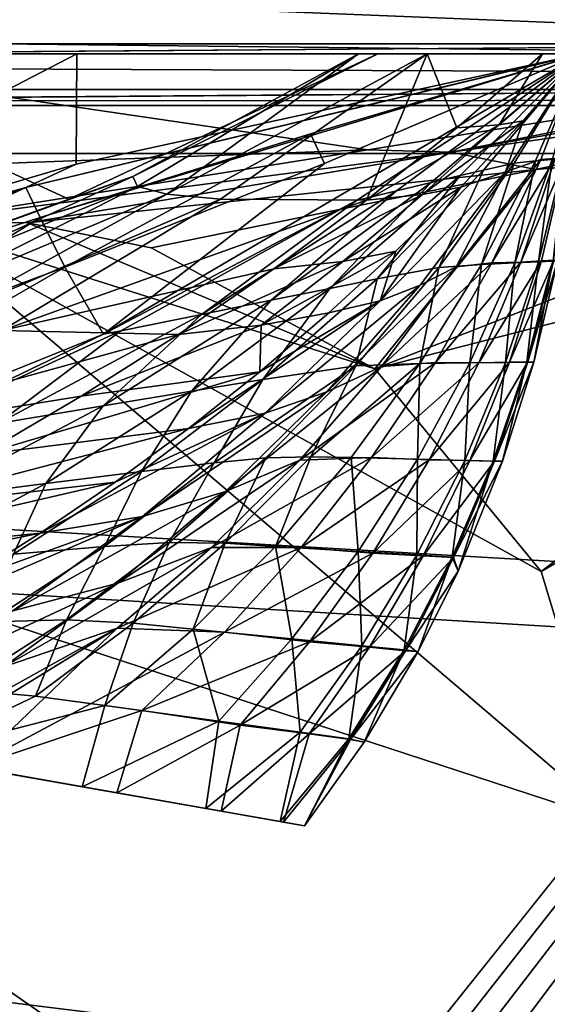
# Model space of a CAD drawing. Header units: metres. Extents: x -1004 to 0, y -808 to 0.
# Tile 117 of 120: x -108 to -80, y -104 to -50. Entities that reach past the tile are written whole.
import ezdxf

# ---------------------------------------------------------------- set-up
doc = ezdxf.new("R2010")
doc.units = ezdxf.units.M

msp = doc.modelspace()

# ---------------------------------------------------------------- linework, layer by layer
at = {"layer": 'top'}
for points in [[(-943.0271, -42.2672, 2063.060059), (-943.0271, -52.26717, 2063.060059), (-61.027081, -42.267323, 2063.060059)], [(-61.027081, -42.267323, 163.059998), (-61.026958, -52.26717, 163.059998), (-943.0271, -42.2672, 163.059998)], [(-943.0271, -42.2672, 163.059998), (-61.026958, -52.26717, 163.059998), (-943.0271, -52.26717, 163.059998)], [(-943.0271, -52.26717, 2063.060059), (-61.026958, -52.26717, 2063.060059), (-61.027081, -42.267323, 2063.060059)], [(-943.0271, -52.26717, 2063.060059), (-428.863464, -52.26717, 2035.059937), (-61.026958, -52.26717, 2063.060059)], [(-61.026958, -52.26717, 163.059998), (-407.772705, -52.26717, 179.05925), (-943.0271, -52.26717, 163.059998)], [(-428.863464, -52.26717, 2035.059937), (-376.130707, -52.26717, 2033.806885), (-61.026958, -52.26717, 2063.060059)], [(-387.05249, -52.26717, 179.74173), (-407.772705, -52.26717, 179.05925), (-61.026958, -52.26717, 163.059998)], [(-366.171051, -52.26717, 181.828079), (-387.05249, -52.26717, 179.74173), (-61.026958, -52.26717, 163.059998)], [(-61.026958, -52.26717, 2063.060059), (-376.130707, -52.26717, 2033.806885), (-323.517303, -52.26717, 2030.046021)], [(-61.026958, -52.26717, 163.059998), (-345.062103, -52.26717, 185.403137), (-366.171051, -52.26717, 181.828079)], [(-323.424683, -52.26717, 190.665115), (-345.062103, -52.26717, 185.403137), (-61.026958, -52.26717, 163.059998)], [(-61.026958, -52.26717, 2063.060059), (-323.517303, -52.26717, 2030.046021), (-155.788605, -52.26717, 2035.012573)], [(-301.283936, -52.26717, 197.828186), (-323.424683, -52.26717, 190.665115), (-61.026958, -52.26717, 163.059998)], [(-61.026958, -52.26717, 163.059998), (-278.817078, -52.26717, 207.085617), (-301.283936, -52.26717, 197.828186)], [(-183.543732, -52.26717, 219.960983), (-278.817078, -52.26717, 207.085617), (-61.026958, -52.26717, 163.059998)], [(-158.042908, -52.26717, 215.626266), (-183.543732, -52.26717, 219.960983), (-61.026958, -52.26717, 163.059998)], [(-61.026958, -52.26717, 163.059998), (-146.463577, -52.26717, 214.199509), (-158.042908, -52.26717, 215.626266)], [(-155.788605, -52.26717, 2035.012573), (-122.949295, -52.26717, 2041.881958), (-61.026958, -52.26717, 2063.060059)], [(-131.927307, -52.26717, 212.860947), (-146.463577, -52.26717, 214.199509), (-61.026958, -52.26717, 163.059998)], [(-105.418335, -58.238441, 214.546005), (-132.063629, -66.104637, 218.87149), (-105.380066, -52.26717, 211.601089)], [(-105.380066, -52.26717, 211.601089), (-132.063629, -66.104637, 218.87149), (-131.927307, -52.26717, 212.860947)], [(-105.380066, -52.26717, 211.601089), (-131.927307, -52.26717, 212.860947), (-61.026958, -52.26717, 163.059998)], [(-89.060616, -52.26717, 2045.058105), (-122.949295, -52.26717, 2041.881958), (-105.810455, -60.133114, 2042.614258)], [(-122.949295, -52.26717, 2041.881958), (-122.557411, -66.234146, 2039.442505), (-105.810455, -60.133114, 2042.614258)], [(-122.949295, -52.26717, 2041.881958), (-89.060616, -52.26717, 2045.058105), (-61.026958, -52.26717, 2063.060059)], [(-78.027542, -52.26717, 317.034698), (-107.363808, -61.134037, 433.010529), (-108.133682, -59.501987, 317.037933)], [(-78.027542, -52.26717, 317.034698), (-108.133682, -59.501987, 317.037933), (-78.090347, -52.2673, 211.625961)], [(-108.133682, -59.501987, 317.037933), (-78.098579, -52.268791, 211.626617), (-78.090347, -52.2673, 211.625961)], [(-105.418335, -58.238441, 214.546005), (-78.098579, -52.268791, 211.626617), (-108.133682, -59.501987, 317.037933)], [(-92.7174, -56.595947, 433.010529), (-107.363808, -61.134037, 433.010529), (-78.027542, -52.26717, 317.034698)], [(-89.060616, -52.26717, 2045.058105), (-105.810455, -60.133114, 2042.614258), (-102.336014, -58.90987, 2002.666626)], [(-78.098579, -52.268791, 211.626617), (-105.418335, -58.238441, 214.546005), (-105.380066, -52.26717, 211.601089)], [(-105.380066, -52.26717, 211.601089), (-78.090347, -52.2673, 211.625961), (-78.098579, -52.268791, 211.626617)], [(-61.026958, -52.26717, 163.059998), (-78.090347, -52.2673, 211.625961), (-105.380066, -52.26717, 211.601089)], [(-103.921181, -67.462387, 664.637451), (-78.026993, -52.266907, 665.035706), (-90.210342, -60.214169, 673.609619)], [(-78.026993, -52.266907, 665.035706), (-103.921181, -67.462387, 664.637451), (-78.027336, -52.26717, 549.022949)], [(-103.921181, -67.462387, 664.637451), (-91.946564, -58.198627, 548.967529), (-78.027336, -52.26717, 549.022949)], [(-90.103485, -52.26717, 1961.714844), (-102.336014, -58.90987, 2002.666626), (-102.08197, -59.45779, 1961.018188)], [(-90.103485, -52.26717, 1961.714844), (-89.060616, -52.26717, 2045.058105), (-102.336014, -58.90987, 2002.666626)], [(-100.490623, -59.867168, 1919.390381), (-90.103485, -52.26717, 1961.714844), (-102.08197, -59.45779, 1961.018188)], [(-97.583435, -60.140091, 1877.832031), (-86.388184, -52.26717, 1878.44812), (-100.490623, -59.867168, 1919.390381)], [(-86.388184, -52.26717, 1878.44812), (-90.103485, -52.26717, 1961.714844), (-100.490623, -59.867168, 1919.390381)], [(-97.583435, -60.140091, 1877.832031), (-89.667374, -60.185959, 1794.900391), (-86.388184, -52.26717, 1878.44812)], [(-91.946564, -58.198627, 548.967529), (-92.7174, -56.595947, 433.010529), (-78.02742, -52.26717, 433.010529)], [(-78.02742, -52.26717, 433.010529), (-92.7174, -56.595947, 433.010529), (-78.027542, -52.26717, 317.034698)], [(-78.027336, -52.26717, 549.022949), (-91.946564, -58.198627, 548.967529), (-78.02742, -52.26717, 433.010529)], [(-78.026993, -52.266907, 665.035706), (-78.027275, -52.26717, 690.122986), (-90.210342, -60.214169, 673.609619)], [(-90.210342, -60.214169, 673.609619), (-78.027275, -52.26717, 690.122986), (-88.044754, -59.69342, 717.864807)], [(-61.026958, -52.26717, 2063.060059), (-89.060616, -52.26717, 2045.058105), (-90.103485, -52.26717, 1961.714844)], [(-90.103485, -52.26717, 1961.714844), (-86.388184, -52.26717, 1878.44812), (-61.026958, -52.26717, 2063.060059)], [(-89.667374, -60.185959, 1794.900391), (-84.776596, -56.266586, 1795.218872), (-86.388184, -52.26717, 1878.44812)], [(-78.027275, -52.26717, 690.122986), (-78.027267, -52.26717, 740.771423), (-88.044754, -59.69342, 717.864807)], [(-88.044754, -59.69342, 717.864807), (-78.027267, -52.26717, 740.771423), (-86.173851, -59.242382, 762.118225)], [(-86.388184, -52.26717, 1878.44812), (-80.135689, -52.26717, 1795.32666), (-61.026958, -52.26717, 2063.060059)], [(-86.388184, -52.26717, 1878.44812), (-84.776596, -56.266586, 1795.218872), (-80.135689, -52.26717, 1795.32666)], [(-78.027267, -52.26717, 740.771423), (-78.027267, -52.26717, 771.7276), (-86.173851, -59.242382, 762.118225)], [(-86.173851, -59.242382, 762.118225), (-78.027267, -52.26717, 771.7276), (-84.600861, -58.864449, 806.370972)], [(-84.776596, -56.266586, 1795.218872), (-82.484215, -56.106556, 1753.600586), (-80.135689, -52.26717, 1795.32666)], [(-78.027267, -52.26717, 771.7276), (-78.02726, -52.26717, 807.202698), (-84.600861, -58.864449, 806.370972)], [(-84.600861, -58.864449, 806.370972), (-78.02726, -52.26717, 807.202698), (-83.328743, -58.562721, 850.619324)], [(-78.02726, -52.26717, 807.202698), (-78.02726, -52.26717, 851.534851), (-83.328743, -58.562721, 850.619324)], [(-83.328743, -58.562721, 850.619324), (-78.02726, -52.26717, 851.534851), (-81.668594, -58.195709, 939.114014)], [(-80.135689, -52.26717, 1795.32666), (-82.484215, -56.106556, 1753.600586), (-78.027222, -52.26717, 1712.00293)], [(-82.484215, -56.106556, 1753.600586), (-81.191994, -55.899555, 1711.93042), (-78.027222, -52.26717, 1712.00293)], [(-82.133667, -58.664024, 1628.469849), (-80.224365, -57.989902, 1545.487549), (-78.027222, -52.26717, 1712.00293)], [(-78.027222, -52.26717, 1712.00293), (-81.191994, -55.899555, 1711.93042), (-82.133667, -58.664024, 1628.469849)], [(-78.02726, -52.26717, 851.534851), (-78.027245, -52.26717, 939.959534), (-81.668594, -58.195709, 939.114014)], [(-81.668594, -58.195709, 939.114014), (-78.027245, -52.26717, 939.959534), (-80.517616, -58.068157, 1027.000732)], [(-78.027245, -52.26717, 939.959534), (-78.027237, -52.26717, 1027.725098), (-80.517616, -58.068157, 1027.000732)], [(-80.517616, -58.068157, 1027.000732), (-78.027237, -52.26717, 1027.725098), (-79.618256, -57.990307, 1114.886108)], [(-80.224365, -57.989902, 1545.487549), (-79.446144, -57.936066, 1504.130981), (-78.027222, -52.26717, 1712.00293)], [(-61.026958, -52.26717, 2063.060059), (-80.135689, -52.26717, 1795.32666), (-78.027222, -52.26717, 1712.00293)], [(-86.648651, -59.888302, 1753.354736), (-84.568855, -59.497822, 1711.753052), (-81.191994, -55.899555, 1711.93042)], [(-81.191994, -55.899555, 1711.93042), (-82.484215, -56.106556, 1753.600586), (-86.648651, -59.888302, 1753.354736)], [(-81.191994, -55.899555, 1711.93042), (-84.568855, -59.497822, 1711.753052), (-82.133667, -58.664024, 1628.469849)], [(-106.023788, -63.836273, 548.918579), (-107.363808, -61.134037, 433.010529), (-92.7174, -56.595947, 433.010529)], [(-91.946564, -58.198627, 548.967529), (-106.023788, -63.836273, 548.918579), (-92.7174, -56.595947, 433.010529)], [(-82.484215, -56.106556, 1753.600586), (-89.667374, -60.185959, 1794.900391), (-86.648651, -59.888302, 1753.354736)], [(-84.776596, -56.266586, 1795.218872), (-89.667374, -60.185959, 1794.900391), (-82.484215, -56.106556, 1753.600586)], [(-91.946564, -58.198627, 548.967529), (-103.921181, -67.462387, 664.637451), (-106.023788, -63.836273, 548.918579)], [(-83.328743, -58.562721, 850.619324), (-81.668594, -58.195709, 939.114014), (-85.754272, -63.852608, 938.194458)], [(-85.754272, -63.852608, 938.194458), (-81.668594, -58.195709, 939.114014), (-83.444405, -63.68251, 1026.266113)], [(-84.815758, -63.816765, 1586.644531), (-80.224365, -57.989902, 1545.487549), (-82.133667, -58.664024, 1628.469849)], [(-84.815758, -63.816765, 1586.644531), (-82.875916, -63.60128, 1545.318359), (-80.224365, -57.989902, 1545.487549)], [(-81.668594, -58.195709, 939.114014), (-80.517616, -58.068157, 1027.000732), (-83.444405, -63.68251, 1026.266113)], [(-83.444405, -63.68251, 1026.266113), (-80.517616, -58.068157, 1027.000732), (-81.640961, -63.593472, 1114.367798)], [(-82.875916, -63.60128, 1545.318359), (-79.446144, -57.936066, 1504.130981), (-80.224365, -57.989902, 1545.487549)], [(-82.875916, -63.60128, 1545.318359), (-81.3078, -63.551373, 1503.929199), (-79.446144, -57.936066, 1504.130981)], [(-80.517616, -58.068157, 1027.000732), (-79.618256, -57.990307, 1114.886108), (-81.640961, -63.593472, 1114.367798)], [(-81.640961, -63.593472, 1114.367798), (-79.618256, -57.990307, 1114.886108), (-80.352234, -63.532413, 1202.837402)], [(-81.3078, -63.551373, 1503.929199), (-78.894318, -57.882343, 1462.569336), (-79.446144, -57.936066, 1504.130981)], [(-80.199692, -63.485062, 1462.357666), (-78.894318, -57.882343, 1462.569336), (-81.3078, -63.551373, 1503.929199)], [(-79.618256, -57.990307, 1114.886108), (-78.975136, -57.93615, 1203.213867), (-80.352234, -63.532413, 1202.837402)], [(-80.352234, -63.532413, 1202.837402), (-78.975136, -57.93615, 1203.213867), (-79.575722, -63.498825, 1291.679565)], [(-78.894318, -57.882343, 1462.569336), (-80.199692, -63.485062, 1462.357666), (-79.531242, -63.450073, 1420.557007)], [(-132.063629, -66.104637, 218.87149), (-105.418335, -58.238441, 214.546005), (-108.133682, -59.501987, 317.037933)], [(-84.600861, -58.864449, 806.370972), (-83.328743, -58.562721, 850.619324), (-89.100578, -64.467682, 849.693115)], [(-89.100578, -64.467682, 849.693115), (-83.328743, -58.562721, 850.619324), (-85.754272, -63.852608, 938.194458)], [(-82.133667, -58.664024, 1628.469849), (-84.568855, -59.497822, 1711.753052), (-88.932442, -65.656166, 1669.758911)], [(-82.133667, -58.664024, 1628.469849), (-88.932442, -65.656166, 1669.758911), (-86.7612, -64.811493, 1628.184082)], [(-86.7612, -64.811493, 1628.184082), (-84.815758, -63.816765, 1586.644531), (-82.133667, -58.664024, 1628.469849)], [(-102.336014, -58.90987, 2002.666626), (-122.557411, -66.234146, 2039.442505), (-115.076073, -64.721382, 2001.588379)], [(-102.336014, -58.90987, 2002.666626), (-105.810455, -60.133114, 2042.614258), (-122.557411, -66.234146, 2039.442505)], [(-102.08197, -59.45779, 1961.018188), (-102.336014, -58.90987, 2002.666626), (-115.076073, -64.721382, 2001.588379)], [(-88.044754, -59.69342, 717.864807), (-86.173851, -59.242382, 762.118225), (-94.840462, -65.623978, 761.445068)], [(-94.840462, -65.623978, 761.445068), (-86.173851, -59.242382, 762.118225), (-91.66674, -64.980286, 805.527954)], [(-86.173851, -59.242382, 762.118225), (-84.600861, -58.864449, 806.370972), (-91.66674, -64.980286, 805.527954)], [(-91.66674, -64.980286, 805.527954), (-84.600861, -58.864449, 806.370972), (-89.100578, -64.467682, 849.693115)], [(-132.063629, -66.104637, 218.87149), (-108.133682, -59.501987, 317.037933), (-137.695007, -68.767494, 317.040314)], [(-137.695007, -68.767494, 317.040314), (-108.133682, -59.501987, 317.037933), (-136.478378, -70.764824, 433.010529)], [(-108.133682, -59.501987, 317.037933), (-121.951019, -65.858948, 433.010529), (-136.478378, -70.764824, 433.010529)], [(-107.363808, -61.134037, 433.010529), (-121.951019, -65.858948, 433.010529), (-108.133682, -59.501987, 317.037933)], [(-102.08197, -59.45779, 1961.018188), (-115.076073, -64.721382, 2001.588379), (-114.682365, -65.832939, 1959.967407)], [(-100.490623, -59.867168, 1919.390381), (-102.08197, -59.45779, 1961.018188), (-114.682365, -65.832939, 1959.967407)], [(-90.210342, -60.214169, 673.609619), (-88.044754, -59.69342, 717.864807), (-98.615929, -66.392662, 717.466614)], [(-98.615929, -66.392662, 717.466614), (-88.044754, -59.69342, 717.864807), (-94.840462, -65.623978, 761.445068)], [(-90.949165, -63.51384, 1753.059448), (-84.568855, -59.497822, 1711.753052), (-86.648651, -59.888302, 1753.354736)], [(-90.949165, -63.51384, 1753.059448), (-88.076874, -62.968689, 1711.536499), (-84.568855, -59.497822, 1711.753052)], [(-84.568855, -59.497822, 1711.753052), (-88.076874, -62.968689, 1711.536499), (-88.932442, -65.656166, 1669.758911)], [(-100.490623, -59.867168, 1919.390381), (-114.682365, -65.832939, 1959.967407), (-112.807594, -66.677177, 1918.366821)], [(-97.583435, -60.140091, 1877.832031), (-100.490623, -59.867168, 1919.390381), (-112.807594, -66.677177, 1918.366821)], [(-112.807594, -66.677177, 1918.366821), (-109.442467, -67.259026, 1876.839844), (-97.583435, -60.140091, 1877.832031)], [(-109.442467, -67.259026, 1876.839844), (-89.667374, -60.185959, 1794.900391), (-97.583435, -60.140091, 1877.832031)], [(-89.667374, -60.185959, 1794.900391), (-109.442467, -67.259026, 1876.839844), (-94.697556, -63.922615, 1794.523315)], [(-102.986794, -67.279617, 673.609619), (-103.921181, -67.462387, 664.637451), (-90.210342, -60.214169, 673.609619)], [(-102.986794, -67.279617, 673.609619), (-90.210342, -60.214169, 673.609619), (-98.615929, -66.392662, 717.466614)], [(-94.697556, -63.922615, 1794.523315), (-90.949165, -63.51384, 1753.059448), (-86.648651, -59.888302, 1753.354736)], [(-86.648651, -59.888302, 1753.354736), (-89.667374, -60.185959, 1794.900391), (-94.697556, -63.922615, 1794.523315)], [(-121.951019, -65.858948, 433.010529), (-107.363808, -61.134037, 433.010529), (-120.235397, -69.151024, 548.876343)], [(-107.363808, -61.134037, 433.010529), (-106.023788, -63.836273, 548.918579), (-120.235397, -69.151024, 548.876343)], [(-88.076874, -62.968689, 1711.536499), (-95.377373, -66.978134, 1752.706543), (-91.709427, -66.307159, 1711.274536)], [(-95.377373, -66.978134, 1752.706543), (-88.076874, -62.968689, 1711.536499), (-90.949165, -63.51384, 1753.059448)], [(-88.932442, -65.656166, 1669.758911), (-88.076874, -62.968689, 1711.536499), (-91.709427, -66.307159, 1711.274536)], [(-99.857048, -67.471527, 1794.077393), (-90.949165, -63.51384, 1753.059448), (-94.697556, -63.922615, 1794.523315)], [(-99.857048, -67.471527, 1794.077393), (-95.377373, -66.978134, 1752.706543), (-90.949165, -63.51384, 1753.059448)], [(-80.199692, -63.485062, 1462.357666), (-83.587868, -69.011398, 1503.663208), (-81.927521, -68.974113, 1462.103516)], [(-80.199692, -63.485062, 1462.357666), (-81.3078, -63.551373, 1503.929199), (-83.587868, -69.011398, 1503.663208)], [(-80.98365, -68.984207, 1291.361328), (-82.145134, -68.99501, 1202.461548), (-80.352234, -63.532413, 1202.837402)], [(-80.352234, -63.532413, 1202.837402), (-82.145134, -68.99501, 1202.461548), (-81.640961, -63.593472, 1114.367798)], [(-79.531242, -63.450073, 1420.557007), (-80.199692, -63.485062, 1462.357666), (-81.927521, -68.974113, 1462.103516)], [(-80.926315, -68.96051, 1420.388794), (-79.531242, -63.450073, 1420.557007), (-81.927521, -68.974113, 1462.103516)], [(-80.609909, -68.979897, 1378.547241), (-80.98365, -68.984207, 1291.361328), (-79.575722, -63.498825, 1291.679565)], [(-79.575722, -63.498825, 1291.679565), (-80.98365, -68.984207, 1291.361328), (-80.352234, -63.532413, 1202.837402)], [(-79.321945, -63.49044, 1378.553223), (-79.531242, -63.450073, 1420.557007), (-80.926315, -68.96051, 1420.388794)], [(-80.609909, -68.979897, 1378.547241), (-79.321945, -63.49044, 1378.553223), (-80.926315, -68.96051, 1420.388794)], [(-79.321945, -63.49044, 1378.553223), (-80.609909, -68.979897, 1378.547241), (-79.575722, -63.498825, 1291.679565)], [(-103.921181, -67.462387, 664.637451), (-131.962418, -78.791046, 664.340454), (-106.023788, -63.836273, 548.918579)], [(-106.023788, -63.836273, 548.918579), (-131.962418, -78.791046, 664.340454), (-120.235397, -69.151024, 548.876343)], [(-109.442467, -67.259026, 1876.839844), (-99.857048, -67.471527, 1794.077393), (-94.697556, -63.922615, 1794.523315)], [(-91.831917, -70.596245, 1627.783813), (-84.815758, -63.816765, 1586.644531), (-86.7612, -64.811493, 1628.184082)], [(-91.831917, -70.596245, 1627.783813), (-88.860901, -69.213585, 1586.367065), (-84.815758, -63.816765, 1586.644531)], [(-86.780418, -69.053185, 1025.528198), (-90.247612, -69.182137, 937.265625), (-85.754272, -63.852608, 938.194458)], [(-85.754272, -63.852608, 938.194458), (-90.247612, -69.182137, 937.265625), (-89.100578, -64.467682, 849.693115)], [(-88.860901, -69.213585, 1586.367065), (-82.875916, -63.60128, 1545.318359), (-84.815758, -63.816765, 1586.644531)], [(-88.860901, -69.213585, 1586.367065), (-85.940224, -68.998993, 1545.06665), (-82.875916, -63.60128, 1545.318359)], [(-84.075989, -69.017807, 1113.848877), (-86.780418, -69.053185, 1025.528198), (-83.444405, -63.68251, 1026.266113)], [(-83.444405, -63.68251, 1026.266113), (-86.780418, -69.053185, 1025.528198), (-85.754272, -63.852608, 938.194458)], [(-85.940224, -68.998993, 1545.06665), (-81.3078, -63.551373, 1503.929199), (-82.875916, -63.60128, 1545.318359)], [(-81.3078, -63.551373, 1503.929199), (-85.940224, -68.998993, 1545.06665), (-83.587868, -69.011398, 1503.663208)], [(-82.145134, -68.99501, 1202.461548), (-84.075989, -69.017807, 1113.848877), (-81.640961, -63.593472, 1114.367798)], [(-81.640961, -63.593472, 1114.367798), (-84.075989, -69.017807, 1113.848877), (-83.444405, -63.68251, 1026.266113)], [(-90.247612, -69.182137, 937.265625), (-95.292969, -69.925453, 848.762817), (-89.100578, -64.467682, 849.693115)], [(-89.100578, -64.467682, 849.693115), (-95.292969, -69.925453, 848.762817), (-91.66674, -64.980286, 805.527954)], [(-95.292969, -69.925453, 848.762817), (-99.165009, -70.556702, 804.683838), (-91.66674, -64.980286, 805.527954)], [(-91.66674, -64.980286, 805.527954), (-99.165009, -70.556702, 804.683838), (-94.840462, -65.623978, 761.445068)], [(-95.162209, -71.740311, 1669.234741), (-91.831917, -70.596245, 1627.783813), (-86.7612, -64.811493, 1628.184082)], [(-88.932442, -65.656166, 1669.758911), (-95.162209, -71.740311, 1669.234741), (-86.7612, -64.811493, 1628.184082)], [(-99.165009, -70.556702, 804.683838), (-103.955116, -71.352028, 760.772522), (-94.840462, -65.623978, 761.445068)], [(-94.840462, -65.623978, 761.445068), (-103.955116, -71.352028, 760.772522), (-98.615929, -66.392662, 717.466614)], [(-95.162209, -71.740311, 1669.234741), (-88.932442, -65.656166, 1669.758911), (-99.3218, -72.569763, 1710.598145)], [(-99.3218, -72.569763, 1710.598145), (-88.932442, -65.656166, 1669.758911), (-95.459908, -69.508591, 1710.961914)], [(-88.932442, -65.656166, 1669.758911), (-91.709427, -66.307159, 1711.274536), (-95.459908, -69.508591, 1710.961914)], [(-103.955116, -71.352028, 760.772522), (-109.654808, -72.302483, 717.069336), (-98.615929, -66.392662, 717.466614)], [(-98.615929, -66.392662, 717.466614), (-109.654808, -72.302483, 717.069336), (-102.986794, -67.279617, 673.609619)], [(-91.709427, -66.307159, 1711.274536), (-95.377373, -66.978134, 1752.706543), (-95.459908, -69.508591, 1710.961914)], [(-121.748657, -73.494186, 1875.482666), (-99.857048, -67.471527, 1794.077393), (-109.442467, -67.259026, 1876.839844)], [(-109.654808, -72.302483, 717.069336), (-116.255005, -73.398125, 673.609558), (-102.986794, -67.279617, 673.609619)], [(-102.986794, -67.279617, 673.609619), (-116.255005, -73.398125, 673.609558), (-103.921181, -67.462387, 664.637451)], [(-95.377373, -66.978134, 1752.706543), (-105.135963, -70.828232, 1793.554321), (-95.459908, -69.508591, 1710.961914)], [(-105.135963, -70.828232, 1793.554321), (-95.377373, -66.978134, 1752.706543), (-99.857048, -67.471527, 1794.077393)], [(-116.255005, -73.398125, 673.609558), (-131.962418, -78.791046, 664.340454), (-103.921181, -67.462387, 664.637451)], [(-121.748657, -73.494186, 1875.482666), (-105.135963, -70.828232, 1793.554321), (-99.857048, -67.471527, 1794.077393)], [(-95.292969, -69.925453, 848.762817), (-90.247612, -69.182137, 937.265625), (-97.93026, -74.437965, 892.022278)], [(-97.93026, -74.437965, 892.022278), (-90.247612, -69.182137, 937.265625), (-95.126785, -74.159958, 936.331665)], [(-97.310814, -75.989052, 1627.266968), (-88.860901, -69.213585, 1586.367065), (-91.831917, -70.596245, 1627.783813)], [(-97.310814, -75.989052, 1627.266968), (-93.292236, -74.294632, 1585.994751), (-88.860901, -69.213585, 1586.367065)], [(-90.247612, -69.182137, 937.265625), (-92.698112, -74.107201, 980.604736), (-95.126785, -74.159958, 936.331665)], [(-93.292236, -74.294632, 1585.994751), (-85.940224, -68.998993, 1545.06665), (-88.860901, -69.213585, 1586.367065)], [(-85.940224, -68.998993, 1545.06665), (-93.292236, -74.294632, 1585.994751), (-89.396103, -74.152328, 1544.732056)], [(-86.780418, -69.053185, 1025.528198), (-90.509949, -74.157616, 1024.790161), (-92.698112, -74.107201, 980.604736)], [(-90.247612, -69.182137, 937.265625), (-86.780418, -69.053185, 1025.528198), (-92.698112, -74.107201, 980.604736)], [(-86.911873, -74.242378, 1113.331421), (-90.509949, -74.157616, 1024.790161), (-86.780418, -69.053185, 1025.528198)], [(-83.587868, -69.011398, 1503.663208), (-85.940224, -68.998993, 1545.06665), (-89.396103, -74.152328, 1544.732056)], [(-83.587868, -69.011398, 1503.663208), (-89.396103, -74.152328, 1544.732056), (-86.270844, -74.283821, 1503.333862)], [(-84.345093, -74.304749, 1202.087646), (-86.911873, -74.242378, 1113.331421), (-84.075989, -69.017807, 1113.848877)], [(-84.075989, -69.017807, 1113.848877), (-86.911873, -74.242378, 1113.331421), (-86.780418, -69.053185, 1025.528198)], [(-81.927521, -68.974113, 1462.103516), (-83.587868, -69.011398, 1503.663208), (-86.270844, -74.283821, 1503.333862)], [(-84.066551, -74.316093, 1461.808472), (-81.927521, -68.974113, 1462.103516), (-86.270844, -74.283821, 1503.333862)], [(-82.803329, -74.344215, 1291.044678), (-84.345093, -74.304749, 1202.087646), (-82.145134, -68.99501, 1202.461548)], [(-82.145134, -68.99501, 1202.461548), (-84.345093, -74.304749, 1202.087646), (-84.075989, -69.017807, 1113.848877)], [(-82.738708, -74.34906, 1420.199829), (-80.926315, -68.96051, 1420.388794), (-84.066551, -74.316093, 1461.808472)], [(-80.926315, -68.96051, 1420.388794), (-81.927521, -68.974113, 1462.103516), (-84.066551, -74.316093, 1461.808472)], [(-82.301102, -74.358047, 1378.54248), (-82.803329, -74.344215, 1291.044678), (-80.98365, -68.984207, 1291.361328)], [(-80.98365, -68.984207, 1291.361328), (-82.803329, -74.344215, 1291.044678), (-82.145134, -68.99501, 1202.461548)], [(-80.609909, -68.979897, 1378.547241), (-80.926315, -68.96051, 1420.388794), (-82.738708, -74.34906, 1420.199829)], [(-82.301102, -74.358047, 1378.54248), (-80.609909, -68.979897, 1378.547241), (-82.738708, -74.34906, 1420.199829)], [(-80.609909, -68.979897, 1378.547241), (-82.301102, -74.358047, 1378.54248), (-80.98365, -68.984207, 1291.361328)], [(-95.459908, -69.508591, 1710.961914), (-105.135963, -70.828232, 1793.554321), (-110.525337, -73.990471, 1792.953125)], [(-95.459908, -69.508591, 1710.961914), (-110.525337, -73.990471, 1792.953125), (-99.3218, -72.569763, 1710.598145)], [(-99.165009, -70.556702, 804.683838), (-95.292969, -69.925453, 848.762817), (-101.874451, -74.908958, 847.833008)], [(-101.874451, -74.908958, 847.833008), (-95.292969, -69.925453, 848.762817), (-97.93026, -74.437965, 892.022278)], [(-105.135963, -70.828232, 1793.554321), (-121.748657, -73.494186, 1875.482666), (-110.525337, -73.990471, 1792.953125)], [(-103.955116, -71.352028, 760.772522), (-99.165009, -70.556702, 804.683838), (-107.05658, -75.564842, 803.843018)], [(-107.05658, -75.564842, 803.843018), (-99.165009, -70.556702, 804.683838), (-101.874451, -74.908958, 847.833008)], [(-101.812149, -77.349113, 1668.556885), (-91.831917, -70.596245, 1627.783813), (-95.162209, -71.740311, 1669.234741)], [(-101.812149, -77.349113, 1668.556885), (-97.310814, -75.989052, 1627.266968), (-91.831917, -70.596245, 1627.783813)], [(-109.654808, -72.302483, 717.069336), (-103.955116, -71.352028, 760.772522), (-113.46891, -76.395531, 760.104248)], [(-113.46891, -76.395531, 760.104248), (-103.955116, -71.352028, 760.772522), (-107.05658, -75.564842, 803.843018)], [(-107.353874, -78.259911, 1709.719238), (-101.812149, -77.349113, 1668.556885), (-95.162209, -71.740311, 1669.234741)], [(-107.353874, -78.259911, 1709.719238), (-95.162209, -71.740311, 1669.234741), (-103.28862, -75.487816, 1710.183716)], [(-103.28862, -75.487816, 1710.183716), (-95.162209, -71.740311, 1669.234741), (-99.3218, -72.569763, 1710.598145)], [(-110.525337, -73.990471, 1792.953125), (-116.016449, -76.956589, 1792.274536), (-99.3218, -72.569763, 1710.598145)], [(-99.3218, -72.569763, 1710.598145), (-116.016449, -76.956589, 1792.274536), (-103.28862, -75.487816, 1710.183716)], [(-97.337723, -78.804077, 979.733826), (-100.365005, -78.75853, 935.397766), (-95.126785, -74.159958, 936.331665)], [(-100.365005, -78.75853, 935.397766), (-97.93026, -74.437965, 892.022278), (-95.126785, -74.159958, 936.331665)], [(-89.396103, -74.152328, 1544.732056), (-98.079422, -79.033325, 1585.530396), (-93.219688, -79.032333, 1544.317749)], [(-89.396103, -74.152328, 1544.732056), (-93.292236, -74.294632, 1585.994751), (-98.079422, -79.033325, 1585.530396)], [(-92.698112, -74.107201, 980.604736), (-94.613037, -78.968376, 1024.055908), (-97.337723, -78.804077, 979.733826)], [(-95.126785, -74.159958, 936.331665), (-92.698112, -74.107201, 980.604736), (-97.337723, -78.804077, 979.733826)], [(-90.509949, -74.157616, 1024.790161), (-94.613037, -78.968376, 1024.055908), (-92.698112, -74.107201, 980.604736)], [(-90.133972, -79.23996, 1112.817993), (-94.613037, -78.968376, 1024.055908), (-90.509949, -74.157616, 1024.790161)], [(-86.270844, -74.283821, 1503.333862), (-89.396103, -74.152328, 1544.732056), (-93.219688, -79.032333, 1544.317749)], [(-86.911873, -74.242378, 1113.331421), (-90.133972, -79.23996, 1112.817993), (-90.509949, -74.157616, 1024.790161)], [(-100.365005, -78.75853, 935.397766), (-103.870659, -78.979111, 891.070557), (-97.93026, -74.437965, 892.022278)], [(-103.870659, -78.979111, 891.070557), (-101.874451, -74.908958, 847.833008), (-97.93026, -74.437965, 892.022278)], [(-103.160469, -80.963936, 1626.636719), (-93.292236, -74.294632, 1585.994751), (-97.310814, -75.989052, 1627.266968)], [(-93.292236, -74.294632, 1585.994751), (-103.160469, -80.963936, 1626.636719), (-98.079422, -79.033325, 1585.530396)], [(-89.338058, -79.337486, 1502.944336), (-86.270844, -74.283821, 1503.333862), (-93.219688, -79.032333, 1544.317749)], [(-86.940941, -79.434784, 1201.717407), (-90.133972, -79.23996, 1112.817993), (-86.911873, -74.242378, 1113.331421)], [(-84.066551, -74.316093, 1461.808472), (-86.270844, -74.283821, 1503.333862), (-89.338058, -79.337486, 1502.944336)], [(-86.602448, -79.478333, 1461.476074), (-84.066551, -74.316093, 1461.808472), (-89.338058, -79.337486, 1502.944336)], [(-84.345093, -74.304749, 1202.087646), (-86.940941, -79.434784, 1201.717407), (-86.911873, -74.242378, 1113.331421)], [(-85.025871, -79.552635, 1290.731323), (-86.940941, -79.434784, 1201.717407), (-84.345093, -74.304749, 1202.087646)], [(-82.738708, -74.34906, 1420.199829), (-84.066551, -74.316093, 1461.808472), (-86.602448, -79.478333, 1461.476074)], [(-84.957016, -79.581863, 1419.993286), (-82.738708, -74.34906, 1420.199829), (-86.602448, -79.478333, 1461.476074)], [(-82.803329, -74.344215, 1291.044678), (-85.025871, -79.552635, 1290.731323), (-84.345093, -74.304749, 1202.087646)], [(-84.710953, -80.322525, 1378.539551), (-85.025871, -79.552635, 1290.731323), (-82.803329, -74.344215, 1291.044678)], [(-82.301102, -74.358047, 1378.54248), (-82.738708, -74.34906, 1420.199829), (-84.957016, -79.581863, 1419.993286)], [(-84.710953, -80.322525, 1378.539551), (-82.301102, -74.358047, 1378.54248), (-84.957016, -79.581863, 1419.993286)], [(-82.301102, -74.358047, 1378.54248), (-84.710953, -80.322525, 1378.539551), (-82.803329, -74.344215, 1291.044678)], [(-101.874451, -74.908958, 847.833008), (-108.807663, -79.389809, 846.908997), (-107.05658, -75.564842, 803.843018)], [(-108.807663, -79.389809, 846.908997), (-101.874451, -74.908958, 847.833008), (-103.870659, -78.979111, 891.070557)], [(-121.600563, -79.724915, 1791.519409), (-107.353874, -78.259911, 1709.719238), (-103.28862, -75.487816, 1710.183716)], [(-116.016449, -76.956589, 1792.274536), (-121.600563, -79.724915, 1791.519409), (-103.28862, -75.487816, 1710.183716)], [(-108.807663, -79.389809, 846.908997), (-115.296082, -79.975769, 803.010254), (-107.05658, -75.564842, 803.843018)], [(-107.05658, -75.564842, 803.843018), (-115.296082, -79.975769, 803.010254), (-113.46891, -76.395531, 760.104248)], [(-108.837265, -82.458397, 1667.729248), (-97.310814, -75.989052, 1627.266968), (-101.812149, -77.349113, 1668.556885)], [(-108.837265, -82.458397, 1667.729248), (-103.160469, -80.963936, 1626.636719), (-97.310814, -75.989052, 1627.266968)], [(-115.75219, -83.35688, 1708.64209), (-101.812149, -77.349113, 1668.556885), (-111.510887, -80.883453, 1709.2052)], [(-115.75219, -83.35688, 1708.64209), (-108.837265, -82.458397, 1667.729248), (-101.812149, -77.349113, 1668.556885)], [(-111.510887, -80.883453, 1709.2052), (-101.812149, -77.349113, 1668.556885), (-107.353874, -78.259911, 1709.719238)], [(-183.124222, -78.244965, 1117.911743), (-94.362564, -93.896042, 1275.237061), (-162.182098, -81.937622, 1583.933594)], [(-94.362564, -93.896042, 1275.237061), (-183.124222, -78.244965, 1117.911743), (-98.381828, -93.187332, 1171.671021)], [(-183.124222, -78.244965, 1117.911743), (-171.022415, -80.378838, 1067.585449), (-98.381828, -93.187332, 1171.671021)], [(-127.268814, -82.294083, 1790.688599), (-111.510887, -80.883453, 1709.2052), (-107.353874, -78.259911, 1709.719238)], [(-127.268814, -82.294083, 1790.688599), (-107.353874, -78.259911, 1709.719238), (-121.600563, -79.724915, 1791.519409)], [(-108.807663, -79.389809, 846.908997), (-103.870659, -78.979111, 891.070557), (-110.133003, -83.064247, 890.125854)], [(-110.133003, -83.064247, 890.125854), (-103.870659, -78.979111, 891.070557), (-105.933418, -82.952377, 934.469238)], [(-103.870659, -78.979111, 891.070557), (-100.365005, -78.75853, 935.397766), (-105.933418, -82.952377, 934.469238)], [(-105.933418, -82.952377, 934.469238), (-100.365005, -78.75853, 935.397766), (-102.318489, -83.140862, 978.871033)], [(-100.365005, -78.75853, 935.397766), (-97.337723, -78.804077, 979.733826), (-102.318489, -83.140862, 978.871033)], [(-97.337723, -78.804077, 979.733826), (-99.068069, -83.459389, 1023.329651), (-102.318489, -83.140862, 978.871033)], [(-94.613037, -78.968376, 1024.055908), (-99.068069, -83.459389, 1023.329651), (-97.337723, -78.804077, 979.733826)], [(-93.726181, -83.984138, 1112.311523), (-99.068069, -83.459389, 1023.329651), (-94.613037, -78.968376, 1024.055908)], [(-90.133972, -79.23996, 1112.817993), (-93.726181, -83.984138, 1112.311523), (-94.613037, -78.968376, 1024.055908)], [(-98.079422, -79.033325, 1585.530396), (-109.336327, -85.501244, 1625.895142), (-103.184792, -83.408333, 1584.97644)], [(-98.079422, -79.033325, 1585.530396), (-103.160469, -80.963936, 1626.636719), (-109.336327, -85.501244, 1625.895142)], [(-93.219688, -79.032333, 1544.317749), (-98.079422, -79.033325, 1585.530396), (-103.184792, -83.408333, 1584.97644)], [(-97.379189, -83.614105, 1543.826904), (-93.219688, -79.032333, 1544.317749), (-103.184792, -83.408333, 1584.97644)], [(-89.338058, -79.337486, 1502.944336), (-93.219688, -79.032333, 1544.317749), (-97.379189, -83.614105, 1543.826904)], [(-92.762398, -84.144188, 1502.497925), (-89.338058, -79.337486, 1502.944336), (-97.379189, -83.614105, 1543.826904)], [(-89.920609, -84.358788, 1201.353027), (-93.726181, -83.984138, 1112.311523), (-90.133972, -79.23996, 1112.817993)], [(-86.602448, -79.478333, 1461.476074), (-89.338058, -79.337486, 1502.944336), (-92.762398, -84.144188, 1502.497925)], [(-89.511696, -84.430191, 1461.110107), (-86.602448, -79.478333, 1461.476074), (-92.762398, -84.144188, 1502.497925)], [(-86.940941, -79.434784, 1201.717407), (-89.920609, -84.358788, 1201.353027), (-90.133972, -79.23996, 1112.817993)], [(-87.641586, -84.583519, 1290.422607), (-89.920609, -84.358788, 1201.353027), (-86.940941, -79.434784, 1201.717407)], [(-84.957016, -79.581863, 1419.993286), (-86.602448, -79.478333, 1461.476074), (-89.511696, -84.430191, 1461.110107)], [(-85.025871, -79.552635, 1290.731323), (-87.641586, -84.583519, 1290.422607), (-86.940941, -79.434784, 1201.717407)], [(-86.871994, -84.664139, 1378.540161), (-87.641586, -84.583519, 1290.422607), (-85.025871, -79.552635, 1290.731323)], [(-84.710953, -80.322525, 1378.539551), (-86.871994, -84.664139, 1378.540161), (-85.025871, -79.552635, 1290.731323)], [(-87.560013, -84.626404, 1419.772827), (-84.957016, -79.581863, 1419.993286), (-89.511696, -84.430191, 1461.110107)], [(-84.710953, -80.322525, 1378.539551), (-84.957016, -79.581863, 1419.993286), (-87.560013, -84.626404, 1419.772827)], [(-98.381828, -93.187332, 1171.671021), (-171.022415, -80.378838, 1067.585449), (-105.083031, -92.00573, 1068.243774)], [(-171.022415, -80.378838, 1067.585449), (-162.197556, -81.934898, 1016.561646), (-105.083031, -92.00573, 1068.243774)], [(-86.871994, -84.664139, 1378.540161), (-84.710953, -80.322525, 1378.539551), (-87.560013, -84.626404, 1419.772827)], [(-116.185768, -87.0513, 1666.75354), (-103.160469, -80.963936, 1626.636719), (-108.837265, -82.458397, 1667.729248)], [(-103.160469, -80.963936, 1626.636719), (-116.185768, -87.0513, 1666.75354), (-109.336327, -85.501244, 1625.895142)], [(-105.083031, -92.00573, 1068.243774), (-162.197556, -81.934898, 1016.561646), (-114.458061, -90.352661, 965.05957)], [(-161.168777, -82.116302, 1584.985596), (-162.182098, -81.937622, 1583.933594), (-97.5606, -93.332138, 1473.663696)], [(-97.5606, -93.332138, 1473.663696), (-162.182098, -81.937622, 1583.933594), (-94.167076, -93.930511, 1426.27771)], [(-162.182098, -81.937622, 1583.933594), (-93.027939, -94.131371, 1378.837769), (-94.167076, -93.930511, 1426.27771)], [(-162.182098, -81.937622, 1583.933594), (-94.362564, -93.896042, 1275.237061), (-93.027939, -94.131371, 1378.837769)], [(-151.351135, -83.847412, 1592.093628), (-161.168777, -82.116302, 1584.985596), (-97.5606, -93.332138, 1473.663696)], [(-110.133003, -83.064247, 890.125854), (-105.933418, -82.952377, 934.469238), (-111.800354, -86.717506, 933.551453)], [(-111.800354, -86.717506, 933.551453), (-105.933418, -82.952377, 934.469238), (-107.612564, -87.092819, 978.021484)], [(-105.933418, -82.952377, 934.469238), (-102.318489, -83.140862, 978.871033), (-107.612564, -87.092819, 978.021484)], [(-102.318489, -83.140862, 978.871033), (-103.850883, -87.605209, 1022.615479), (-107.612564, -87.092819, 978.021484)], [(-99.068069, -83.459389, 1023.329651), (-103.850883, -87.605209, 1022.615479), (-102.318489, -83.140862, 978.871033)], [(-103.184792, -83.408333, 1584.97644), (-109.336327, -85.501244, 1625.895142), (-118.78904, -92.081619, 1606.373779)], [(-118.78904, -92.081619, 1606.373779), (-116.038094, -91.297035, 1592.855469), (-103.184792, -83.408333, 1584.97644)], [(-116.038094, -91.297035, 1592.855469), (-111.064896, -90.950966, 1567.632446), (-103.184792, -83.408333, 1584.97644)], [(-103.184792, -83.408333, 1584.97644), (-111.064896, -90.950966, 1567.632446), (-97.379189, -83.614105, 1543.826904)], [(-111.064896, -90.950966, 1567.632446), (-101.849586, -87.871254, 1543.261353), (-97.379189, -83.614105, 1543.826904)], [(-97.67009, -88.448502, 1111.814941), (-103.850883, -87.605209, 1022.615479), (-99.068069, -83.459389, 1023.329651)], [(-97.379189, -83.614105, 1543.826904), (-101.849586, -87.871254, 1543.261353), (-92.762398, -84.144188, 1502.497925)], [(-93.726181, -83.984138, 1112.311523), (-97.67009, -88.448502, 1111.814941), (-99.068069, -83.459389, 1023.329651)], [(-151.351135, -83.847412, 1592.093628), (-97.5606, -93.332138, 1473.663696), (-139.903687, -85.865913, 1595.936035)], [(-101.849586, -87.871254, 1543.261353), (-96.524109, -88.675087, 1501.997314), (-92.762398, -84.144188, 1502.497925)], [(-93.269928, -89.04995, 1200.99646), (-97.67009, -88.448502, 1111.814941), (-93.726181, -83.984138, 1112.311523)], [(-92.762398, -84.144188, 1502.497925), (-96.524109, -88.675087, 1501.997314), (-89.511696, -84.430191, 1461.110107)], [(-89.920609, -84.358788, 1201.353027), (-93.269928, -89.04995, 1200.99646), (-93.726181, -83.984138, 1112.311523)], [(-90.639282, -89.410133, 1290.120605), (-93.269928, -89.04995, 1200.99646), (-89.920609, -84.358788, 1201.353027)], [(-87.641586, -84.583519, 1290.422607), (-90.639282, -89.410133, 1290.120605), (-89.920609, -84.358788, 1201.353027)], [(-96.524109, -88.675087, 1501.997314), (-92.778633, -89.141083, 1460.713135), (-89.511696, -84.430191, 1461.110107)], [(-89.511696, -84.430191, 1461.110107), (-92.778633, -89.141083, 1460.713135), (-87.560013, -84.626404, 1419.772827)], [(-92.778633, -89.141083, 1460.713135), (-90.534935, -89.45079, 1419.541016), (-87.560013, -84.626404, 1419.772827)], [(-89.809006, -89.593971, 1378.546021), (-90.639282, -89.410133, 1290.120605), (-87.641586, -84.583519, 1290.422607)], [(-87.560013, -84.626404, 1419.772827), (-90.534935, -89.45079, 1419.541016), (-86.871994, -84.664139, 1378.540161)], [(-90.534935, -89.45079, 1419.541016), (-89.809006, -89.593971, 1378.546021), (-86.871994, -84.664139, 1378.540161)], [(-86.871994, -84.664139, 1378.540161), (-89.809006, -89.593971, 1378.546021), (-87.641586, -84.583519, 1290.422607)], [(-97.5606, -93.332138, 1473.663696), (-103.200821, -92.337616, 1520.834839), (-139.903687, -85.865913, 1595.936035)], [(-139.903687, -85.865913, 1595.936035), (-103.200821, -92.337616, 1520.834839), (-127.849213, -87.99144, 1596.189331)], [(-107.612564, -87.092819, 978.021484), (-114.458061, -90.352661, 965.05957), (-111.800354, -86.717506, 933.551453)], [(-103.850883, -87.605209, 1022.615479), (-114.458061, -90.352661, 965.05957), (-107.612564, -87.092819, 978.021484)], [(-103.200821, -92.337616, 1520.834839), (-111.064896, -90.950966, 1567.632446), (-127.849213, -87.99144, 1596.189331)], [(-105.083031, -92.00573, 1068.243774), (-114.458061, -90.352661, 965.05957), (-103.850883, -87.605209, 1022.615479)], [(-111.064896, -90.950966, 1567.632446), (-103.200821, -92.337616, 1520.834839), (-101.849586, -87.871254, 1543.261353)], [(-97.67009, -88.448502, 1111.814941), (-105.083031, -92.00573, 1068.243774), (-103.850883, -87.605209, 1022.615479)], [(-103.200821, -92.337616, 1520.834839), (-96.524109, -88.675087, 1501.997314), (-101.849586, -87.871254, 1543.261353)], [(-98.381828, -93.187332, 1171.671021), (-105.083031, -92.00573, 1068.243774), (-97.67009, -88.448502, 1111.814941)], [(-93.269928, -89.04995, 1200.99646), (-98.381828, -93.187332, 1171.671021), (-97.67009, -88.448502, 1111.814941)], [(-103.200821, -92.337616, 1520.834839), (-97.5606, -93.332138, 1473.663696), (-96.524109, -88.675087, 1501.997314)], [(-94.362564, -93.896042, 1275.237061), (-98.381828, -93.187332, 1171.671021), (-93.269928, -89.04995, 1200.99646)], [(-97.5606, -93.332138, 1473.663696), (-92.778633, -89.141083, 1460.713135), (-96.524109, -88.675087, 1501.997314)], [(-97.5606, -93.332138, 1473.663696), (-94.167076, -93.930511, 1426.27771), (-92.778633, -89.141083, 1460.713135)], [(-90.639282, -89.410133, 1290.120605), (-94.362564, -93.896042, 1275.237061), (-93.269928, -89.04995, 1200.99646)], [(-94.167076, -93.930511, 1426.27771), (-90.534935, -89.45079, 1419.541016), (-92.778633, -89.141083, 1460.713135)], [(-93.027939, -94.131371, 1378.837769), (-94.362564, -93.896042, 1275.237061), (-90.639282, -89.410133, 1290.120605)], [(-94.167076, -93.930511, 1426.27771), (-93.027939, -94.131371, 1378.837769), (-90.534935, -89.45079, 1419.541016)], [(-89.809006, -89.593971, 1378.546021), (-93.027939, -94.131371, 1378.837769), (-90.639282, -89.410133, 1290.120605)], [(-93.027939, -94.131371, 1378.837769), (-89.809006, -89.593971, 1378.546021), (-90.534935, -89.45079, 1419.541016)]]:
    msp.add_3dface(points, dxfattribs=at)
at = {"layer": 'top0123413'}
for points in [[(-10, -10, 90), (-502.018646, -625.846375, 90), (-994.037292, -10, 90)], [(-494.003571, -626.560364, 90), (-502.018646, -625.846375, 90), (-10, -10, 90)], [(-485.779327, -628.854126, 90), (-494.003571, -626.560364, 90), (-10, -10, 90)], [(-477.800262, -632.855408, 90), (-485.779327, -628.854126, 90), (-10, -10, 90)], [(-10, -10, 90), (-470.61264, -638.481506, 90), (-477.800262, -632.855408, 90)], [(-217.024689, -763.271118, 90), (-470.61264, -638.481506, 90), (-10, -10, 90)], [(-10.00001, -794.032166, 90), (-217.024689, -763.271118, 90), (-10, -10, 90)], [(-982.615723, -15.961353, 163.059708), (-502.018616, -52.467403, 163.059708), (-21.421595, -15.961353, 163.059708)], [(-502.018616, -52.467403, 163.059708), (-393.460449, -52.505119, 163.059708), (-21.421595, -15.961353, 163.059708)], [(-21.421595, -15.961353, 163.059708), (-393.460449, -52.505119, 163.059708), (-338.880219, -52.554417, 163.059708)], [(-338.880219, -52.554417, 163.059708), (-285.483551, -52.625134, 163.059708), (-21.421595, -15.961353, 163.059708)], [(-285.483551, -52.625134, 163.059708), (-229.452408, -52.72739, 163.059708), (-21.421595, -15.961353, 163.059708)], [(-21.421595, -15.961353, 163.059708), (-229.452408, -52.72739, 163.059708), (-174.494446, -52.861675, 163.059708)], [(-174.494446, -52.861675, 163.059708), (-119.798225, -53.035728, 163.059708), (-21.421595, -15.961353, 163.059708)], [(-119.798225, -53.035728, 163.059708), (-63.35807, -53.268463, 163.059708), (-21.421595, -15.961353, 163.059708)], [(-141.114334, -59.388885, 140.633987), (-89.600311, -57.459549, 140.357147), (-119.798225, -53.035728, 163.059708)], [(-119.798225, -53.035728, 163.059708), (-89.600311, -57.459549, 140.357147), (-63.35807, -53.268463, 163.059708)], [(-63.35807, -53.268463, 163.059708), (-89.600311, -57.459549, 140.357147), (-85.087982, -57.596992, 140.753189)], [(-85.087982, -57.596992, 140.753189), (-61.838451, -53.43354, 163.059708), (-63.35807, -53.268463, 163.059708)], [(-60.002983, -54.018009, 163.059708), (-61.838451, -53.43354, 163.059708), (-85.087982, -57.596992, 140.753189)], [(-80.493828, -58.53801, 141.10968), (-60.002983, -54.018009, 163.059708), (-85.087982, -57.596992, 140.753189)], [(-56.462109, -56.471474, 163.059708), (-60.002983, -54.018009, 163.059708), (-80.493828, -58.53801, 141.10968)], [(-53.957417, -60.290379, 163.059708), (-56.462109, -56.471474, 163.059708), (-89.225052, -69.337914, 118.812759)], [(-89.225052, -69.337914, 118.812759), (-56.462109, -56.471474, 163.059708), (-80.493828, -58.53801, 141.10968)], [(-141.114334, -59.388885, 140.633987), (-114.297188, -61.39407, 118.951424), (-89.600311, -57.459549, 140.357147)], [(-89.600311, -57.459549, 140.357147), (-114.297188, -61.39407, 118.951424), (-85.087982, -57.596992, 140.753189)], [(-114.297188, -61.39407, 118.951424), (-108.043098, -61.428345, 118.950821), (-85.087982, -57.596992, 140.753189)], [(-85.087982, -57.596992, 140.753189), (-108.043098, -61.428345, 118.950821), (-80.493828, -58.53801, 141.10968)], [(-108.043098, -61.428345, 118.950821), (-101.350212, -62.787632, 118.927101), (-80.493828, -58.53801, 141.10968)], [(-80.493828, -58.53801, 141.10968), (-101.350212, -62.787632, 118.927101), (-89.225052, -69.337914, 118.812759)], [(-80.216652, -80.324989, 118.620979), (-53.957417, -60.290379, 163.059708), (-89.225052, -69.337914, 118.812759)], [(-53.101597, -64.630684, 163.059708), (-53.957417, -60.290379, 163.059708), (-80.216652, -80.324989, 118.620979)], [(-114.297188, -61.39407, 118.951424), (-163.001053, -65.533676, 118.879166), (-76.096962, -93.96331, 118.382927)], [(-80.216652, -80.324989, 118.620979), (-114.297188, -61.39407, 118.951424), (-76.096962, -93.96331, 118.382927)], [(-80.216652, -80.324989, 118.620979), (-89.225052, -69.337914, 118.812759), (-114.297188, -61.39407, 118.951424)], [(-89.225052, -69.337914, 118.812759), (-108.043098, -61.428345, 118.950821), (-114.297188, -61.39407, 118.951424)], [(-89.225052, -69.337914, 118.812759), (-101.350212, -62.787632, 118.927101), (-108.043098, -61.428345, 118.950821)], [(-76.096962, -93.96331, 118.382927), (-53.101597, -64.630684, 163.059708), (-80.216652, -80.324989, 118.620979)], [(-163.001053, -65.533676, 118.879166), (-211.891357, -69.16288, 118.815819), (-73.104225, -128.088638, 117.787262)], [(-76.096962, -93.96331, 118.382927), (-163.001053, -65.533676, 118.879166), (-73.104225, -128.088638, 117.787262)], [(-211.891357, -69.16288, 118.815819), (-261.255157, -72.276657, 118.761467), (-70.201569, -166.471344, 117.117294)], [(-73.104225, -128.088638, 117.787262), (-211.891357, -69.16288, 118.815819), (-70.201569, -166.471344, 117.117294)], [(-261.255157, -72.276657, 118.761467), (-310.910522, -74.838074, 118.716759), (-67.634972, -207.468338, 116.401688)], [(-70.201569, -166.471344, 117.117294), (-261.255157, -72.276657, 118.761467), (-67.634972, -207.468338, 116.401688)], [(-310.910522, -74.838074, 118.716759), (-357.917725, -76.72718, 118.683784), (-65.746979, -245.352539, 115.740417)], [(-67.634972, -207.468338, 116.401688), (-310.910522, -74.838074, 118.716759), (-65.746979, -245.352539, 115.740417)], [(-65.746979, -245.352539, 115.740417), (-357.917725, -76.72718, 118.683784), (-406.245697, -78.120522, 118.659462)], [(-406.245697, -78.120522, 118.659462), (-490.16217, -606.131226, 109.443001), (-63.32338, -322.340668, 114.396584)], [(-63.32338, -322.340668, 114.396584), (-64.29863, -283.87738, 115.067963), (-406.245697, -78.120522, 118.659462)], [(-64.29863, -283.87738, 115.067963), (-65.746979, -245.352539, 115.740417), (-406.245697, -78.120522, 118.659462)]]:
    msp.add_3dface(points, dxfattribs=at)
at = {"layer": 'top0123414'}
for points in [[(-13.018654, -13.016087, 2065.279785), (-991.018677, -13.016087, 2065.279785), (-51.716675, -51.714104, 2065.279785)], [(-51.716675, -51.714104, 2065.279785), (-991.018677, -13.016087, 2065.279785), (-952.320618, -51.714104, 2065.279785)], [(-16.018654, -16.016087, 2063.023682), (-949.849792, -54.184963, 2063.023682), (-988.018677, -16.016087, 2063.023682)], [(-54.187531, -54.184963, 2063.023682), (-949.849792, -54.184963, 2063.023682), (-16.018654, -16.016087, 2063.023682)], [(-51.716675, -51.714104, 2065.279785), (-952.320618, -51.714104, 2065.279785), (-502.018646, -55.05748, 2077.158447)], [(-54.777439, -54.774872, 2076.154297), (-51.716675, -51.714104, 2065.279785), (-502.018646, -55.05748, 2077.158447)], [(-502.018646, -57.672649, 2075.415039), (-949.849792, -54.184963, 2063.023682), (-54.187531, -54.184963, 2063.023682)], [(-57.675217, -57.672649, 2075.415039), (-502.018646, -57.672649, 2075.415039), (-54.187531, -54.184963, 2063.023682)], [(-502.018646, -55.05748, 2077.158447), (-55.064697, -55.05748, 2077.158447), (-54.777439, -54.774872, 2076.154297)], [(-183.245575, -194.333847, 2169.999756), (-102.243904, -155.042709, 2143.80835), (-502.018646, -55.05748, 2077.158447)], [(-102.243904, -155.042709, 2143.80835), (-85.585182, -133.331024, 2129.335449), (-502.018646, -55.05748, 2077.158447)], [(-502.018646, -55.05748, 2077.158447), (-85.585182, -133.331024, 2129.335449), (-71.911613, -108.299583, 2112.649414)], [(-71.911613, -108.299583, 2112.649414), (-61.49197, -80.833572, 2094.340576), (-502.018646, -55.05748, 2077.158447)], [(-61.49197, -80.833572, 2094.340576), (-55.064697, -55.05748, 2077.158447), (-502.018646, -55.05748, 2077.158447)], [(-502.018646, -57.672649, 2075.415039), (-104.076797, -156.881226, 2141.547363), (-183.245575, -195.279739, 2167.143799)], [(-57.675217, -57.672649, 2075.415039), (-64.211121, -84.251289, 2093.132324), (-502.018646, -57.672649, 2075.415039)], [(-64.211121, -84.251289, 2093.132324), (-74.447891, -111.240685, 2111.123535), (-502.018646, -57.672649, 2075.415039)], [(-502.018646, -57.672649, 2075.415039), (-74.447891, -111.240685, 2111.123535), (-87.78051, -135.641296, 2127.388916)], [(-87.78051, -135.641296, 2127.388916), (-104.076797, -156.881226, 2141.547363), (-502.018646, -57.672649, 2075.415039)]]:
    msp.add_3dface(points, dxfattribs=at)

doc.saveas('drawing.dxf')
